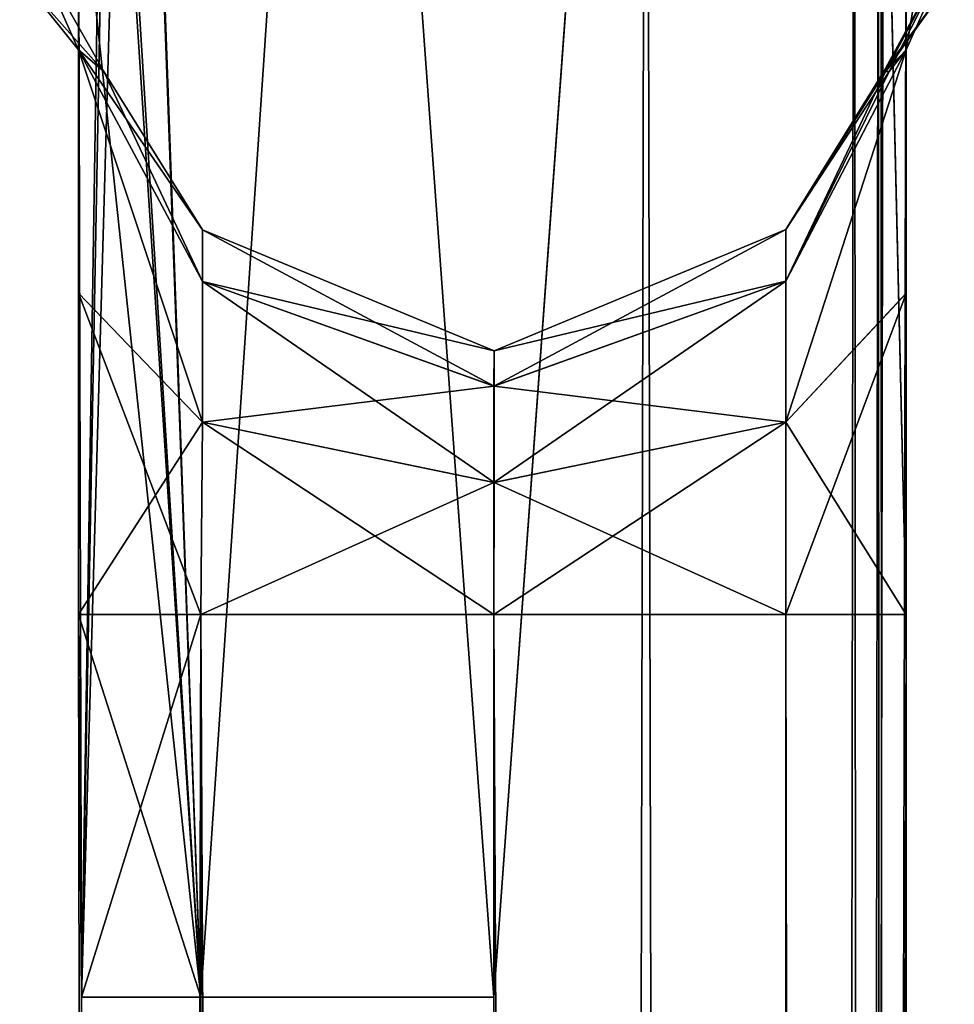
# Model space of a CAD drawing. Extents: x -23 to 1160, y -1999 to -1.
# Tile 153 of 254: x 101 to 129, y -84 to -54. Entities that reach past the tile are written whole.
import ezdxf

# ---------------------------------------------------------------- set-up
doc = ezdxf.new("R2010")
doc.units = 0
doc.header["$LTSCALE"] = 90.350045
for name, color, linetype in [('119', 7, 'CONTINUOUS'), ('125', 7, 'CONTINUOUS'), ('126', 7, 'CONTINUOUS'), ('127', 7, 'CONTINUOUS'), ('77', 7, 'CONTINUOUS'), ('78', 7, 'CONTINUOUS'), ('84', 7, 'CONTINUOUS'), ('88', 7, 'CONTINUOUS'), ('89', 7, 'CONTINUOUS'), ('93', 7, 'CONTINUOUS'), ('94', 7, 'CONTINUOUS'), ('97', 7, 'CONTINUOUS'), ('98', 7, 'CONTINUOUS')]:
    doc.layers.add(name, color=color, linetype=linetype)

msp = doc.modelspace()

# ---------------------------------------------------------------- linework, layer by layer
at = {"layer": '119', "linetype": 'CONTINUOUS'}
for points in [[(100.67, -52.509, 33), (102.45, -54.723, 44.265), (101.018, -51.495, 42.904), (100.67, -52.509, 33)], [(101.018, -51.495, 23.096), (103.219, -55.385, 33.026), (100.67, -52.509, 33), (101.018, -51.495, 23.096)], [(102.45, -54.723, 21.735), (103.219, -55.385, 33.026), (101.018, -51.495, 23.096), (102.45, -54.723, 21.735)], [(103.219, -55.385, 33.026), (102.45, -54.723, 44.265), (100.67, -52.509, 33), (103.219, -55.385, 33.026)]]:
    msp.add_3dface(points, dxfattribs=at)
at = {"layer": '125', "linetype": 'CONTINUOUS'}
msp.add_3dface([(127.55, -52.067, 49.179), (127.55, -54.723, 44.265), (129.015, -51.465, 42.892), (127.55, -52.067, 49.179)], dxfattribs=at)
at = {"layer": '126', "linetype": 'CONTINUOUS'}
for points in [[(126.88, -55.387, 33.176), (127.034, -55.385, 28.997), (129.014, -51.465, 23.108), (126.88, -55.387, 33.176)], [(126.88, -55.387, 33.176), (129.014, -51.465, 23.108), (128.635, -52.983, 33.002), (126.88, -55.387, 33.176)], [(127.55, -54.723, 44.265), (126.93, -55.388, 35.225), (129.015, -51.465, 42.892), (127.55, -54.723, 44.265)], [(126.93, -55.388, 35.225), (128.635, -52.983, 33.002), (129.015, -51.465, 42.892), (126.93, -55.388, 35.225)], [(127.034, -55.385, 28.997), (127.55, -54.723, 21.735), (129.014, -51.465, 23.108), (127.034, -55.385, 28.997)], [(126.93, -55.388, 35.225), (126.88, -55.387, 33.176), (128.635, -52.983, 33.002), (126.93, -55.388, 35.225)]]:
    msp.add_3dface(points, dxfattribs=at)
at = {"layer": '127', "linetype": 'CONTINUOUS'}
for points in [[(127.55, -54.723, 21.735), (127.55, -48.512, 12.5), (129.015, -46.011, 14.999), (127.55, -54.723, 21.735)], [(127.55, -54.723, 21.735), (129.015, -46.011, 14.999), (129.014, -51.465, 23.108), (127.55, -54.723, 21.735)], [(127.55, -48.512, 12.5), (127.55, -54.723, 21.735), (127.55, -52.027, 16.761), (127.55, -48.512, 12.5)]]:
    msp.add_3dface(points, dxfattribs=at)
at = {"layer": '77', "linetype": 'CONTINUOUS'}
for points in [[(127.55, -71.85, 12.5), (127.55, -48.512, 12.5), (127.55, -52.027, 16.761), (127.55, -71.85, 12.5)], [(127.55, -48.512, 53.5), (127.55, -71.85, 53.5), (127.55, -62.103, 51.035), (127.55, -48.512, 53.5)], [(127.55, -52.067, 49.179), (127.55, -48.512, 53.5), (127.55, -62.103, 51.035), (127.55, -52.067, 49.179)], [(127.55, -62.113, 14.96), (127.55, -71.85, 12.5), (127.55, -52.027, 16.761), (127.55, -62.113, 14.96)], [(127.55, -54.723, 21.735), (127.55, -62.113, 14.96), (127.55, -52.027, 16.761), (127.55, -54.723, 21.735)], [(127.55, -54.723, 44.265), (127.55, -52.067, 49.179), (127.55, -62.103, 51.035), (127.55, -54.723, 44.265)]]:
    msp.add_3dface(points, dxfattribs=at)
at = {"layer": '78', "linetype": 'CONTINUOUS'}
for points in [[(102.45, -48.511, 53.501), (102.45, -52.04, 49.22), (102.45, -71.85, 53.5), (102.45, -48.511, 53.501)], [(102.45, -52.046, 16.79), (102.45, -48.512, 12.5), (102.45, -62.107, 14.963), (102.45, -52.046, 16.79)], [(102.45, -62.107, 14.963), (102.45, -48.512, 12.5), (102.45, -71.85, 12.5), (102.45, -62.107, 14.963)], [(102.45, -52.04, 49.22), (102.45, -54.723, 44.265), (102.45, -62.102, 51.034), (102.45, -52.04, 49.22)], [(102.45, -71.85, 53.5), (102.45, -52.04, 49.22), (102.45, -62.102, 51.034), (102.45, -71.85, 53.5)], [(102.45, -54.723, 21.735), (102.45, -52.046, 16.79), (102.45, -62.107, 14.963), (102.45, -54.723, 21.735)]]:
    msp.add_3dface(points, dxfattribs=at)
at = {"layer": '84', "linetype": 'CONTINUOUS'}
for points in [[(110.43, -20, 0.885), (106.161, -83.45, 3.712), (104.124, -28, 6.429), (110.43, -20, 0.885)], [(115.05, -83.45), (106.161, -83.45, 3.712), (110.43, -20, 0.885), (115.05, -83.45)], [(119.67, -20, 0.885), (115.05, -83.45), (110.43, -20, 0.885), (119.67, -20, 0.885)], [(123.795, -1916.55, 3.667), (115.05, -1916.55), (119.67, -20, 0.885), (123.795, -1916.55, 3.667)], [(115.05, -1916.55), (115.05, -83.45), (119.67, -20, 0.885), (115.05, -1916.55)], [(125.976, -28, 6.429), (123.795, -1916.55, 3.667), (119.67, -20, 0.885), (125.976, -28, 6.429)], [(106.161, -83.45, 3.712), (102.55, -83.45, 12.5), (104.124, -28, 6.429), (106.161, -83.45, 3.712)], [(104.124, -28, 6.429), (102.55, -83.45, 12.5), (103.376, -39.184, 8.03), (104.124, -28, 6.429)], [(126.722, -39.168, 8.026), (123.795, -1916.55, 3.667), (125.976, -28, 6.429), (126.722, -39.168, 8.026)], [(103.376, -39.184, 8.03), (102.55, -83.45, 12.5), (103.222, -40.518, 8.457), (103.376, -39.184, 8.03)], [(126.872, -40.461, 8.438), (123.795, -1916.55, 3.667), (126.722, -39.168, 8.026), (126.872, -40.461, 8.438)], [(102.55, -83.45, 12.5), (102.45, -48.512, 12.5), (103.222, -40.518, 8.457), (102.55, -83.45, 12.5)], [(127.55, -48.512, 12.5), (123.795, -1916.55, 3.667), (126.872, -40.461, 8.438), (127.55, -48.512, 12.5)], [(102.45, -71.85, 12.5), (102.45, -48.512, 12.5), (102.55, -83.45, 12.5), (102.45, -71.85, 12.5)], [(127.55, -48.512, 12.5), (127.55, -71.85, 12.5), (123.795, -1916.55, 3.667), (127.55, -48.512, 12.5)], [(115.05, -71.85, 25), (115, -1916.55, 25), (123.839, -1928.15, 21.388), (115.05, -71.85, 25)], [(123.903, -71.85, 21.325), (115.05, -71.85, 25), (123.839, -1928.15, 21.388), (123.903, -71.85, 21.325)], [(127.55, -71.85, 12.5), (127.55, -1916.55, 12.5), (123.795, -1916.55, 3.667), (127.55, -71.85, 12.5)], [(127.55, -1928.15, 12.5), (123.903, -71.85, 21.325), (123.839, -1928.15, 21.388), (127.55, -1928.15, 12.5)], [(127.55, -1928.15, 12.5), (127.55, -1916.55, 12.5), (123.903, -71.85, 21.325), (127.55, -1928.15, 12.5)], [(127.55, -1916.55, 12.5), (127.55, -71.85, 12.5), (123.903, -71.85, 21.325), (127.55, -1916.55, 12.5)]]:
    msp.add_3dface(points, dxfattribs=at)
at = {"layer": '88', "linetype": 'CONTINUOUS'}
for points in [[(104.021, -24.097, 59.382), (106.162, -83.45, 62.29), (110.429, -20, 65.115), (104.021, -24.097, 59.382)], [(106.162, -83.45, 62.29), (115.05, -83.45, 66), (110.429, -20, 65.115), (106.162, -83.45, 62.29)], [(110.429, -20, 65.115), (115.05, -83.45, 66), (119.669, -20, 65.115), (110.429, -20, 65.115)], [(115.05, -83.45, 66), (123.795, -1916.55, 62.333), (119.669, -20, 65.115), (115.05, -83.45, 66)], [(119.669, -20, 65.115), (123.795, -1916.55, 62.333), (125.976, -28, 59.571), (119.669, -20, 65.115)], [(104.124, -28, 59.571), (106.162, -83.45, 62.29), (104.021, -24.097, 59.382), (104.124, -28, 59.571)], [(103.394, -39.02, 58.014), (106.162, -83.45, 62.29), (104.124, -28, 59.571), (103.394, -39.02, 58.014)], [(123.795, -1916.55, 62.333), (127.55, -1916.55, 53.5), (125.976, -28, 59.571), (123.795, -1916.55, 62.333)], [(125.976, -28, 59.571), (127.55, -1916.55, 53.5), (126.706, -39.011, 58.015), (125.976, -28, 59.571)], [(103.31, -39.763, 57.792), (106.162, -83.45, 62.29), (103.394, -39.02, 58.014), (103.31, -39.763, 57.792)], [(126.706, -39.011, 58.015), (127.55, -1916.55, 53.5), (126.793, -39.785, 57.784), (126.706, -39.011, 58.015)], [(102.45, -48.511, 53.501), (106.162, -83.45, 62.29), (103.31, -39.763, 57.792), (102.45, -48.511, 53.501)], [(127.55, -71.85, 53.5), (127.55, -48.512, 53.5), (126.793, -39.785, 57.784), (127.55, -71.85, 53.5)], [(127.55, -1916.55, 53.5), (127.55, -71.85, 53.5), (126.793, -39.785, 57.784), (127.55, -1916.55, 53.5)], [(102.45, -48.511, 53.501), (102.45, -71.85, 53.5), (106.162, -83.45, 62.29), (102.45, -48.511, 53.501)], [(102.45, -71.85, 53.5), (102.55, -83.45, 53.5), (106.162, -83.45, 62.29), (102.45, -71.85, 53.5)], [(115, -1916.55, 41), (115.05, -71.85, 41), (123.839, -1928.15, 44.612), (115, -1916.55, 41)], [(115.05, -71.85, 41), (123.903, -71.85, 44.675), (123.839, -1928.15, 44.612), (115.05, -71.85, 41)], [(127.55, -71.85, 53.5), (127.55, -1916.55, 53.5), (123.839, -1928.15, 44.612), (127.55, -71.85, 53.5)], [(123.903, -71.85, 44.675), (127.55, -71.85, 53.5), (123.839, -1928.15, 44.612), (123.903, -71.85, 44.675)], [(115.05, -1916.55, 66), (123.795, -1916.55, 62.333), (115.05, -83.45, 66), (115.05, -1916.55, 66)]]:
    msp.add_3dface(points, dxfattribs=at)
at = {"layer": '89', "linetype": 'CONTINUOUS'}
for points in [[(102.45, -54.723, 21.735), (102.45, -62.107, 14.963), (106.211, -66.019, 22.901), (102.45, -54.723, 21.735)], [(102.45, -54.723, 21.735), (106.211, -66.019, 22.901), (106.211, -61.751, 27.169), (102.45, -54.723, 21.735)], [(102.45, -54.723, 21.735), (106.211, -61.751, 27.169), (106.211, -60.189, 33), (102.45, -54.723, 21.735)], [(102.45, -54.723, 21.735), (106.211, -60.189, 33), (103.219, -55.385, 33.026), (102.45, -54.723, 21.735)], [(102.45, -62.102, 51.034), (102.45, -54.723, 44.265), (106.211, -66.019, 43.099), (102.45, -62.102, 51.034)], [(102.45, -54.723, 44.265), (106.211, -61.751, 38.831), (106.211, -66.019, 43.099), (102.45, -54.723, 44.265)], [(106.211, -61.751, 38.831), (102.45, -54.723, 44.265), (103.219, -55.385, 33.026), (106.211, -61.751, 38.831)], [(127.55, -62.113, 14.96), (127.55, -54.723, 21.735), (123.903, -66.012, 22.889), (127.55, -62.113, 14.96)], [(127.55, -54.723, 21.735), (127.034, -55.385, 28.997), (123.903, -61.739, 27.162), (127.55, -54.723, 21.735)], [(123.903, -66.012, 22.889), (127.55, -54.723, 21.735), (123.903, -61.739, 27.162), (123.903, -66.012, 22.889)], [(127.55, -54.723, 44.265), (127.55, -62.103, 51.035), (123.903, -66.012, 43.111), (127.55, -54.723, 44.265)], [(126.93, -55.388, 35.225), (127.55, -54.723, 44.265), (123.903, -61.739, 38.838), (126.93, -55.388, 35.225)], [(123.903, -61.739, 38.838), (127.55, -54.723, 44.265), (123.903, -66.012, 43.111), (123.903, -61.739, 38.838)], [(106.211, -60.189, 33), (106.211, -61.751, 38.831), (103.219, -55.385, 33.026), (106.211, -60.189, 33)], [(127.034, -55.385, 28.997), (126.88, -55.387, 33.176), (123.903, -60.175, 33), (127.034, -55.385, 28.997)], [(123.903, -61.739, 27.162), (127.034, -55.385, 28.997), (123.903, -60.175, 33), (123.903, -61.739, 27.162)], [(126.88, -55.387, 33.176), (126.93, -55.388, 35.225), (123.903, -60.175, 33), (126.88, -55.387, 33.176)], [(123.903, -60.175, 33), (126.93, -55.388, 35.225), (123.903, -61.739, 38.838), (123.903, -60.175, 33)], [(115.055, -63.85, 33), (115.057, -64.922, 37), (106.211, -60.189, 33), (115.055, -63.85, 33)], [(106.211, -61.751, 27.169), (115.055, -63.85, 33), (106.211, -60.189, 33), (106.211, -61.751, 27.169)], [(106.211, -60.189, 33), (115.057, -64.922, 37), (106.211, -61.751, 38.831), (106.211, -60.189, 33)], [(123.903, -61.739, 27.162), (123.903, -60.175, 33), (115.053, -64.922, 29), (123.903, -61.739, 27.162)], [(115.053, -64.922, 29), (123.903, -60.175, 33), (115.055, -63.85, 33), (115.053, -64.922, 29)], [(123.903, -60.175, 33), (123.903, -61.739, 38.838), (115.055, -63.85, 33), (123.903, -60.175, 33)], [(115.053, -64.922, 29), (115.055, -63.85, 33), (106.211, -61.751, 27.169), (115.053, -64.922, 29)], [(106.211, -66.019, 22.901), (115.053, -64.922, 29), (106.211, -61.751, 27.169), (106.211, -66.019, 22.901)], [(115.057, -64.922, 37), (115.058, -67.85, 39.928), (106.211, -61.751, 38.831), (115.057, -64.922, 37)], [(106.211, -61.751, 38.831), (115.058, -67.85, 39.928), (106.211, -66.019, 43.099), (106.211, -61.751, 38.831)], [(123.903, -66.012, 22.889), (123.903, -61.739, 27.162), (115.052, -67.85, 26.072), (123.903, -66.012, 22.889)], [(115.052, -67.85, 26.072), (123.903, -61.739, 27.162), (115.053, -64.922, 29), (115.052, -67.85, 26.072)], [(115.055, -63.85, 33), (123.903, -61.739, 38.838), (115.057, -64.922, 37), (115.055, -63.85, 33)], [(123.903, -61.739, 38.838), (123.903, -66.012, 43.111), (115.057, -64.922, 37), (123.903, -61.739, 38.838)], [(102.45, -71.85, 53.5), (102.45, -62.102, 51.034), (106.161, -71.85, 44.612), (102.45, -71.85, 53.5)], [(106.161, -71.85, 44.612), (102.45, -62.102, 51.034), (106.211, -66.019, 43.099), (106.161, -71.85, 44.612)], [(102.45, -62.107, 14.963), (102.45, -71.85, 12.5), (106.211, -66.019, 22.901), (102.45, -62.107, 14.963)], [(127.55, -62.103, 51.035), (127.55, -71.85, 53.5), (123.903, -66.012, 43.111), (127.55, -62.103, 51.035)], [(127.55, -71.85, 12.5), (127.55, -62.113, 14.96), (123.903, -71.85, 21.325), (127.55, -71.85, 12.5)], [(123.903, -71.85, 21.325), (127.55, -62.113, 14.96), (123.903, -66.012, 22.889), (123.903, -71.85, 21.325)], [(115.052, -67.85, 26.072), (115.053, -64.922, 29), (106.211, -66.019, 22.901), (115.052, -67.85, 26.072)], [(115.057, -64.922, 37), (123.903, -66.012, 43.111), (115.058, -67.85, 39.928), (115.057, -64.922, 37)], [(102.45, -71.85, 12.5), (106.161, -71.85, 21.388), (106.211, -66.019, 22.901), (102.45, -71.85, 12.5)], [(106.161, -71.85, 21.388), (115.052, -67.85, 26.072), (106.211, -66.019, 22.901), (106.161, -71.85, 21.388)], [(115.05, -71.85, 41), (106.161, -71.85, 44.612), (106.211, -66.019, 43.099), (115.05, -71.85, 41)], [(115.058, -67.85, 39.928), (115.05, -71.85, 41), (106.211, -66.019, 43.099), (115.058, -67.85, 39.928)], [(115.05, -71.85, 25), (123.903, -71.85, 21.325), (123.903, -66.012, 22.889), (115.05, -71.85, 25)], [(115.05, -71.85, 25), (123.903, -66.012, 22.889), (115.052, -67.85, 26.072), (115.05, -71.85, 25)], [(123.903, -66.012, 43.111), (123.903, -71.85, 44.675), (115.058, -67.85, 39.928), (123.903, -66.012, 43.111)], [(123.903, -66.012, 43.111), (127.55, -71.85, 53.5), (123.903, -71.85, 44.675), (123.903, -66.012, 43.111)], [(106.161, -71.85, 21.388), (115.05, -71.85, 25), (115.052, -67.85, 26.072), (106.161, -71.85, 21.388)], [(115.058, -67.85, 39.928), (123.903, -71.85, 44.675), (115.05, -71.85, 41), (115.058, -67.85, 39.928)]]:
    msp.add_3dface(points, dxfattribs=at)
at = {"layer": '93', "linetype": 'CONTINUOUS'}
for points in [[(106.097, -1928.15, 44.675), (102.45, -1928.15, 53.5), (106.161, -71.85, 44.612), (106.097, -1928.15, 44.675)], [(106.161, -71.85, 44.612), (102.45, -1928.15, 53.5), (102.55, -83.45, 53.5), (106.161, -71.85, 44.612)], [(102.45, -71.85, 53.5), (106.161, -71.85, 44.612), (102.55, -83.45, 53.5), (102.45, -71.85, 53.5)], [(114.95, -1928.15, 41), (106.097, -1928.15, 44.675), (106.161, -71.85, 44.612), (114.95, -1928.15, 41)], [(115.05, -71.85, 41), (114.95, -1928.15, 41), (106.161, -71.85, 44.612), (115.05, -71.85, 41)], [(115, -1916.55, 41), (114.95, -1928.15, 41), (115.05, -71.85, 41), (115, -1916.55, 41)], [(102.55, -83.45, 53.5), (102.45, -1928.15, 53.5), (103.202, -1960.168, 57.769), (102.55, -83.45, 53.5)], [(103.292, -1960.973, 58.011), (104.024, -1972, 59.571), (102.55, -83.45, 53.5), (103.292, -1960.973, 58.011)], [(102.55, -83.45, 53.5), (104.024, -1972, 59.571), (106.162, -83.45, 62.29), (102.55, -83.45, 53.5)], [(103.202, -1960.168, 57.769), (103.292, -1960.973, 58.011), (102.55, -83.45, 53.5), (103.202, -1960.168, 57.769)], [(104.024, -1972, 59.571), (110.377, -1980, 65.133), (106.162, -83.45, 62.29), (104.024, -1972, 59.571)], [(110.377, -1980, 65.133), (115.05, -1916.55, 66), (106.162, -83.45, 62.29), (110.377, -1980, 65.133)], [(106.162, -83.45, 62.29), (115.05, -1916.55, 66), (115.05, -83.45, 66), (106.162, -83.45, 62.29)]]:
    msp.add_3dface(points, dxfattribs=at)
at = {"layer": '94', "linetype": 'CONTINUOUS'}
for points in [[(106.097, -1928.15, 21.325), (102.45, -71.85, 12.5), (102.55, -83.45, 12.5), (106.097, -1928.15, 21.325)], [(102.45, -71.85, 12.5), (106.097, -1928.15, 21.325), (106.161, -71.85, 21.388), (102.45, -71.85, 12.5)], [(106.097, -1928.15, 21.325), (114.95, -1928.15, 25), (106.161, -71.85, 21.388), (106.097, -1928.15, 21.325)], [(114.95, -1928.15, 25), (115, -1916.55, 25), (106.161, -71.85, 21.388), (114.95, -1928.15, 25)], [(106.161, -71.85, 21.388), (115, -1916.55, 25), (115.05, -71.85, 25), (106.161, -71.85, 21.388)], [(102.45, -1951.488, 12.5), (102.45, -1928.15, 12.5), (106.161, -83.45, 3.712), (102.45, -1951.488, 12.5)], [(103.202, -1960.174, 8.229), (102.45, -1951.488, 12.5), (106.161, -83.45, 3.712), (103.202, -1960.174, 8.229)], [(102.45, -1928.15, 12.5), (106.097, -1928.15, 21.325), (102.55, -83.45, 12.5), (102.45, -1928.15, 12.5)], [(106.161, -83.45, 3.712), (102.45, -1928.15, 12.5), (102.55, -83.45, 12.5), (106.161, -83.45, 3.712)], [(103.293, -1960.98, 7.988), (103.202, -1960.174, 8.229), (106.161, -83.45, 3.712), (103.293, -1960.98, 7.988)], [(104.024, -1972, 6.429), (103.293, -1960.98, 7.988), (106.161, -83.45, 3.712), (104.024, -1972, 6.429)], [(110.387, -1980, 0.862), (104.024, -1972, 6.429), (106.161, -83.45, 3.712), (110.387, -1980, 0.862)], [(115.05, -83.45), (110.387, -1980, 0.862), (106.161, -83.45, 3.712), (115.05, -83.45)], [(115.05, -1916.55), (110.387, -1980, 0.862), (115.05, -83.45), (115.05, -1916.55)]]:
    msp.add_3dface(points, dxfattribs=at)
at = {"layer": '97', "linetype": 'CONTINUOUS'}
msp.add_3dface([(102.45, -54.723, 44.265), (102.45, -52.04, 49.22), (101.018, -51.495, 42.904), (102.45, -54.723, 44.265)], dxfattribs=at)
at = {"layer": '98', "linetype": 'CONTINUOUS'}
msp.add_3dface([(102.45, -52.046, 16.79), (102.45, -54.723, 21.735), (101.018, -51.495, 23.096), (102.45, -52.046, 16.79)], dxfattribs=at)

doc.saveas('drawing.dxf')
